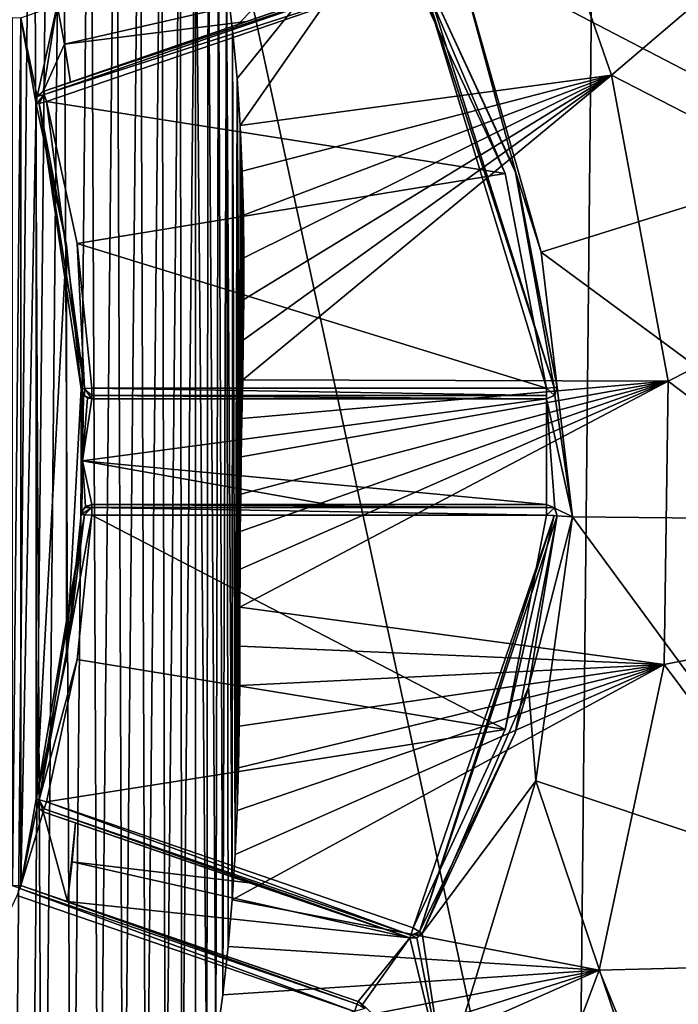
# Model space of a CAD drawing. Extents: x -200 to 200, y -434 to 356.
# Tile 14 of 256: x -82 to -70, y -412 to -393. Entities that reach past the tile are written whole.
import ezdxf

# ---------------------------------------------------------------- set-up
doc = ezdxf.new("R2010")
doc.units = 0
doc.header["$LTSCALE"] = 52.148148
for name, color, linetype in [('100', 7, 'CONTINUOUS'), ('101', 7, 'CONTINUOUS'), ('102', 7, 'CONTINUOUS'), ('104', 7, 'CONTINUOUS'), ('105', 7, 'CONTINUOUS'), ('106', 7, 'CONTINUOUS'), ('107', 7, 'CONTINUOUS'), ('108', 7, 'CONTINUOUS'), ('109', 7, 'CONTINUOUS'), ('110', 7, 'CONTINUOUS'), ('111', 7, 'CONTINUOUS'), ('112', 7, 'CONTINUOUS'), ('113', 7, 'CONTINUOUS'), ('114', 7, 'CONTINUOUS'), ('115', 7, 'CONTINUOUS'), ('116', 7, 'CONTINUOUS'), ('117', 7, 'CONTINUOUS'), ('121', 7, 'CONTINUOUS'), ('122', 7, 'CONTINUOUS'), ('125', 7, 'CONTINUOUS'), ('129', 7, 'CONTINUOUS'), ('133', 7, 'CONTINUOUS'), ('146', 7, 'CONTINUOUS'), ('20', 7, 'CONTINUOUS'), ('21', 7, 'CONTINUOUS'), ('22', 7, 'CONTINUOUS'), ('25', 7, 'CONTINUOUS'), ('4', 7, 'CONTINUOUS'), ('64', 7, 'CONTINUOUS'), ('68', 7, 'CONTINUOUS'), ('69', 7, 'CONTINUOUS'), ('70', 7, 'CONTINUOUS'), ('71', 7, 'CONTINUOUS'), ('72', 7, 'CONTINUOUS'), ('73', 7, 'CONTINUOUS'), ('76', 7, 'CONTINUOUS'), ('77', 7, 'CONTINUOUS'), ('78', 7, 'CONTINUOUS'), ('79', 7, 'CONTINUOUS'), ('8', 7, 'CONTINUOUS'), ('82', 7, 'CONTINUOUS'), ('84', 7, 'CONTINUOUS'), ('87', 7, 'CONTINUOUS'), ('88', 7, 'CONTINUOUS'), ('89', 7, 'CONTINUOUS'), ('90', 7, 'CONTINUOUS'), ('91', 7, 'CONTINUOUS'), ('92', 7, 'CONTINUOUS'), ('93', 7, 'CONTINUOUS')]:
    doc.layers.add(name, color=color, linetype=linetype)

msp = doc.modelspace()

# ---------------------------------------------------------------- linework, layer by layer
at = {"layer": '100', "color": 7, "linetype": 'CONTINUOUS'}
for points in [[(-80.809, -400, -20), (-72.213, -400, -20), (-72.213, -400.141, -19.941), (-80.809, -400, -20)], [(-80.809, -400.141, -19.941), (-80.809, -400, -20), (-72.213, -400.141, -19.941), (-80.809, -400.141, -19.941)], [(-72.213, -400.2, -19.8), (-80.809, -400.141, -19.941), (-72.213, -400.141, -19.941), (-72.213, -400.2, -19.8)], [(-72.213, -400.2, -19.8), (-80.809, -400.2, -19.8), (-80.809, -400.141, -19.941), (-72.213, -400.2, -19.8)]]:
    msp.add_3dface(points, dxfattribs=at)
at = {"layer": '101', "color": 7, "linetype": 'CONTINUOUS'}
for points in [[(-72.067, -400.136, -19.8), (-72.213, -400, -20), (-72.072, -399.99, -19.941), (-72.067, -400.136, -19.8)], [(-72.213, -400.2, -19.8), (-72.213, -400, -20), (-72.067, -400.136, -19.8), (-72.213, -400.2, -19.8)], [(-72.213, -400, -20), (-72.213, -400.2, -19.8), (-72.213, -400.141, -19.941), (-72.213, -400, -20)], [(-72.014, -399.986, -19.8), (-72.067, -400.136, -19.8), (-72.072, -399.99, -19.941), (-72.014, -399.986, -19.8)]]:
    msp.add_3dface(points, dxfattribs=at)
at = {"layer": '102', "color": 7, "linetype": 'CONTINUOUS'}
for points in [[(-72.999, -395.942, -20), (-74.735, -392.192, -20), (-74.615, -392.117, -19.941), (-72.999, -395.942, -20)], [(-74.565, -392.086, -19.8), (-72.072, -399.99, -19.941), (-74.615, -392.117, -19.941), (-74.565, -392.086, -19.8)], [(-72.072, -399.99, -19.941), (-72.213, -400, -20), (-74.615, -392.117, -19.941), (-72.072, -399.99, -19.941)], [(-72.213, -400, -20), (-72.999, -395.942, -20), (-74.615, -392.117, -19.941), (-72.213, -400, -20)], [(-74.565, -392.086, -19.8), (-72.809, -395.881, -19.8), (-72.072, -399.99, -19.941), (-74.565, -392.086, -19.8)], [(-72.809, -395.881, -19.8), (-72.014, -399.986, -19.8), (-72.072, -399.99, -19.941), (-72.809, -395.881, -19.8)]]:
    msp.add_3dface(points, dxfattribs=at)
at = {"layer": '104', "color": 7, "linetype": 'CONTINUOUS'}
for points in [[(-81.731, -394.389, -19.8), (-74.8, -392.002, -19.8), (-74.781, -392.058, -19.941), (-81.731, -394.389, -19.8)], [(-81.731, -394.389, -19.8), (-74.781, -392.058, -19.941), (-81.712, -394.444, -19.941), (-81.731, -394.389, -19.8)], [(-74.781, -392.058, -19.941), (-74.735, -392.192, -20), (-81.712, -394.444, -19.941), (-74.781, -392.058, -19.941)], [(-74.735, -392.192, -20), (-81.666, -394.578, -20), (-81.712, -394.444, -19.941), (-74.735, -392.192, -20)]]:
    msp.add_3dface(points, dxfattribs=at)
at = {"layer": '105', "color": 7, "linetype": 'CONTINUOUS'}
for points in [[(-81.842, -394.484, -19.8), (-81.731, -394.389, -19.8), (-81.712, -394.444, -19.941), (-81.842, -394.484, -19.8)], [(-81.859, -394.63, -19.8), (-81.712, -394.444, -19.941), (-81.802, -394.615, -19.941), (-81.859, -394.63, -19.8)], [(-81.859, -394.63, -19.8), (-81.842, -394.484, -19.8), (-81.712, -394.444, -19.941), (-81.859, -394.63, -19.8)], [(-81.712, -394.444, -19.941), (-81.666, -394.578, -20), (-81.802, -394.615, -19.941), (-81.712, -394.444, -19.941)]]:
    msp.add_3dface(points, dxfattribs=at)
at = {"layer": '106', "color": 7, "linetype": 'CONTINUOUS'}
for points in [[(-81.802, -394.615, -19.941), (-81.666, -394.578, -20), (-80.95, -400.007, -19.941), (-81.802, -394.615, -19.941)], [(-81.666, -394.578, -20), (-81.089, -397.266, -20), (-80.95, -400.007, -19.941), (-81.666, -394.578, -20)], [(-81.287, -397.297, -19.8), (-81.859, -394.63, -19.8), (-81.802, -394.615, -19.941), (-81.287, -397.297, -19.8)], [(-81.008, -400.01, -19.8), (-81.287, -397.297, -19.8), (-81.802, -394.615, -19.941), (-81.008, -400.01, -19.8)], [(-81.008, -400.01, -19.8), (-81.802, -394.615, -19.941), (-80.95, -400.007, -19.941), (-81.008, -400.01, -19.8)], [(-81.089, -397.266, -20), (-80.809, -400, -20), (-80.95, -400.007, -19.941), (-81.089, -397.266, -20)]]:
    msp.add_3dface(points, dxfattribs=at)
at = {"layer": '107', "color": 7, "linetype": 'CONTINUOUS'}
for points in [[(-80.947, -400.145, -19.8), (-81.008, -400.01, -19.8), (-80.95, -400.007, -19.941), (-80.947, -400.145, -19.8)], [(-80.809, -400, -20), (-80.809, -400.141, -19.941), (-80.95, -400.007, -19.941), (-80.809, -400, -20)], [(-80.809, -400.141, -19.941), (-80.809, -400.2, -19.8), (-80.95, -400.007, -19.941), (-80.809, -400.141, -19.941)], [(-80.809, -400.2, -19.8), (-80.947, -400.145, -19.8), (-80.95, -400.007, -19.941), (-80.809, -400.2, -19.8)]]:
    msp.add_3dface(points, dxfattribs=at)
at = {"layer": '108', "color": 7, "linetype": 'CONTINUOUS'}
for points in [[(-80.809, -402.2, -19.8), (-72.213, -402.259, -19.941), (-80.809, -402.259, -19.941), (-80.809, -402.2, -19.8)], [(-80.809, -402.2, -19.8), (-72.213, -402.2, -19.8), (-72.213, -402.259, -19.941), (-80.809, -402.2, -19.8)], [(-72.213, -402.259, -19.941), (-72.213, -402.4, -20), (-80.809, -402.259, -19.941), (-72.213, -402.259, -19.941)], [(-72.213, -402.4, -20), (-80.809, -402.4, -20), (-80.809, -402.259, -19.941), (-72.213, -402.4, -20)]]:
    msp.add_3dface(points, dxfattribs=at)
at = {"layer": '109', "color": 7, "linetype": 'CONTINUOUS'}
for points in [[(-80.947, -402.255, -19.8), (-80.809, -402.2, -19.8), (-80.809, -402.259, -19.941), (-80.947, -402.255, -19.8)], [(-81.008, -402.39, -19.8), (-80.947, -402.255, -19.8), (-80.809, -402.259, -19.941), (-81.008, -402.39, -19.8)], [(-81.008, -402.39, -19.8), (-80.809, -402.259, -19.941), (-80.95, -402.393, -19.941), (-81.008, -402.39, -19.8)], [(-80.809, -402.259, -19.941), (-80.809, -402.4, -20), (-80.95, -402.393, -19.941), (-80.809, -402.259, -19.941)]]:
    msp.add_3dface(points, dxfattribs=at)
at = {"layer": '110', "color": 7, "linetype": 'CONTINUOUS'}
for points in [[(-81.859, -407.77, -19.8), (-80.95, -402.393, -19.941), (-81.802, -407.785, -19.941), (-81.859, -407.77, -19.8)], [(-81.859, -407.77, -19.8), (-81.287, -405.103, -19.8), (-80.95, -402.393, -19.941), (-81.859, -407.77, -19.8)], [(-80.95, -402.393, -19.941), (-80.809, -402.4, -20), (-81.802, -407.785, -19.941), (-80.95, -402.393, -19.941)], [(-80.809, -402.4, -20), (-81.089, -405.134, -20), (-81.802, -407.785, -19.941), (-80.809, -402.4, -20)], [(-81.287, -405.103, -19.8), (-81.008, -402.39, -19.8), (-80.95, -402.393, -19.941), (-81.287, -405.103, -19.8)], [(-81.089, -405.134, -20), (-81.666, -407.822, -20), (-81.802, -407.785, -19.941), (-81.089, -405.134, -20)]]:
    msp.add_3dface(points, dxfattribs=at)
at = {"layer": '111', "color": 7, "linetype": 'CONTINUOUS'}
for points in [[(-81.842, -407.916, -19.8), (-81.859, -407.77, -19.8), (-81.802, -407.785, -19.941), (-81.842, -407.916, -19.8)], [(-81.731, -408.011, -19.8), (-81.842, -407.916, -19.8), (-81.802, -407.785, -19.941), (-81.731, -408.011, -19.8)], [(-81.731, -408.011, -19.8), (-81.802, -407.785, -19.941), (-81.712, -407.956, -19.941), (-81.731, -408.011, -19.8)], [(-81.802, -407.785, -19.941), (-81.666, -407.822, -20), (-81.712, -407.956, -19.941), (-81.802, -407.785, -19.941)]]:
    msp.add_3dface(points, dxfattribs=at)
at = {"layer": '112', "color": 7, "linetype": 'CONTINUOUS'}
for points in [[(-74.8, -410.398, -19.8), (-81.731, -408.011, -19.8), (-81.712, -407.956, -19.941), (-74.8, -410.398, -19.8)], [(-81.712, -407.956, -19.941), (-81.666, -407.822, -20), (-74.781, -410.342, -19.941), (-81.712, -407.956, -19.941)], [(-74.8, -410.398, -19.8), (-81.712, -407.956, -19.941), (-74.781, -410.342, -19.941), (-74.8, -410.398, -19.8)], [(-81.666, -407.822, -20), (-74.735, -410.208, -20), (-74.781, -410.342, -19.941), (-81.666, -407.822, -20)]]:
    msp.add_3dface(points, dxfattribs=at)
at = {"layer": '113', "color": 7, "linetype": 'CONTINUOUS'}
for points in [[(-74.781, -410.342, -19.941), (-74.735, -410.208, -20), (-74.615, -410.283, -19.941), (-74.781, -410.342, -19.941)], [(-74.668, -410.397, -19.8), (-74.8, -410.398, -19.8), (-74.781, -410.342, -19.941), (-74.668, -410.397, -19.8)], [(-74.565, -410.314, -19.8), (-74.781, -410.342, -19.941), (-74.615, -410.283, -19.941), (-74.565, -410.314, -19.8)], [(-74.565, -410.314, -19.8), (-74.668, -410.397, -19.8), (-74.781, -410.342, -19.941), (-74.565, -410.314, -19.8)]]:
    msp.add_3dface(points, dxfattribs=at)
at = {"layer": '114', "color": 7, "linetype": 'CONTINUOUS'}
for points in [[(-72.999, -406.458, -20), (-72.213, -402.4, -20), (-72.072, -402.41, -19.941), (-72.999, -406.458, -20)], [(-74.615, -410.283, -19.941), (-74.735, -410.208, -20), (-72.072, -402.41, -19.941), (-74.615, -410.283, -19.941)], [(-74.735, -410.208, -20), (-72.999, -406.458, -20), (-72.072, -402.41, -19.941), (-74.735, -410.208, -20)], [(-72.014, -402.414, -19.8), (-74.615, -410.283, -19.941), (-72.072, -402.41, -19.941), (-72.014, -402.414, -19.8)], [(-72.014, -402.414, -19.8), (-72.809, -406.519, -19.8), (-74.615, -410.283, -19.941), (-72.014, -402.414, -19.8)], [(-72.809, -406.519, -19.8), (-74.565, -410.314, -19.8), (-74.615, -410.283, -19.941), (-72.809, -406.519, -19.8)]]:
    msp.add_3dface(points, dxfattribs=at)
at = {"layer": '115', "color": 7, "linetype": 'CONTINUOUS'}
for points in [[(-72.213, -402.2, -19.8), (-72.067, -402.264, -19.8), (-72.213, -402.259, -19.941), (-72.213, -402.2, -19.8)], [(-72.067, -402.264, -19.8), (-72.213, -402.4, -20), (-72.213, -402.259, -19.941), (-72.067, -402.264, -19.8)], [(-72.014, -402.414, -19.8), (-72.213, -402.4, -20), (-72.067, -402.264, -19.8), (-72.014, -402.414, -19.8)], [(-72.213, -402.4, -20), (-72.014, -402.414, -19.8), (-72.072, -402.41, -19.941), (-72.213, -402.4, -20)]]:
    msp.add_3dface(points, dxfattribs=at)
at = {"layer": '116', "color": 7, "linetype": 'CONTINUOUS'}
for points in [[(-75.842, -411.789, -20), (-82.219, -409.593, -20), (-82.173, -409.459, -19.941), (-75.842, -411.789, -20)], [(-82.154, -409.404, -19.8), (-75.795, -411.651, -19.937), (-82.173, -409.459, -19.941), (-82.154, -409.404, -19.8)], [(-75.795, -411.651, -19.937), (-75.842, -411.789, -20), (-82.173, -409.459, -19.941), (-75.795, -411.651, -19.937)], [(-82.154, -409.404, -19.8), (-75.777, -411.6, -19.8), (-75.795, -411.651, -19.937), (-82.154, -409.404, -19.8)]]:
    msp.add_3dface(points, dxfattribs=at)
at = {"layer": '117', "color": 7, "linetype": 'CONTINUOUS'}
msp.add_3dface([(-82.306, -409.413, -19.8), (-82.154, -409.404, -19.8), (-82.173, -409.459, -19.941), (-82.306, -409.413, -19.8)], dxfattribs=at)
at = {"layer": '121', "color": 7, "linetype": 'CONTINUOUS'}
for points in [[(-75.65, -411.732, -19.8), (-75.842, -411.789, -20), (-75.795, -411.651, -19.937), (-75.65, -411.732, -19.8)], [(-75.777, -411.6, -19.8), (-75.65, -411.732, -19.8), (-75.795, -411.651, -19.937), (-75.777, -411.6, -19.8)]]:
    msp.add_3dface(points, dxfattribs=at)
at = {"layer": '122', "color": 7, "linetype": 'CONTINUOUS'}
for points in [[(-81.933, -382.425, 20), (-82.528, -381.612, 20), (-82.315, -422.2, 20), (-81.933, -382.425, 20)], [(-81.736, -421.348, 20), (-81.933, -382.425, 20), (-82.315, -422.2, 20), (-81.736, -421.348, 20)], [(-81.371, -383.285, 20), (-81.933, -382.425, 20), (-81.736, -421.348, 20), (-81.371, -383.285, 20)], [(-81.191, -420.447, 20), (-81.371, -383.285, 20), (-81.736, -421.348, 20), (-81.191, -420.447, 20)], [(-80.843, -384.194, 20), (-81.371, -383.285, 20), (-81.191, -420.447, 20), (-80.843, -384.194, 20)], [(-80.683, -419.499, 20), (-80.843, -384.194, 20), (-81.191, -420.447, 20), (-80.683, -419.499, 20)], [(-80.352, -385.15, 20), (-80.843, -384.194, 20), (-80.683, -419.499, 20), (-80.352, -385.15, 20)], [(-80.214, -418.503, 20), (-80.352, -385.15, 20), (-80.683, -419.499, 20), (-80.214, -418.503, 20)], [(-79.901, -386.155, 20), (-80.352, -385.15, 20), (-80.214, -418.503, 20), (-79.901, -386.155, 20)], [(-79.787, -417.463, 20), (-79.901, -386.155, 20), (-80.214, -418.503, 20), (-79.787, -417.463, 20)], [(-79.493, -387.203, 20), (-79.901, -386.155, 20), (-79.787, -417.463, 20), (-79.493, -387.203, 20)], [(-79.418, -416.418, 20), (-79.493, -387.203, 20), (-79.787, -417.463, 20), (-79.418, -416.418, 20)], [(-79.142, -388.256, 20), (-79.493, -387.203, 20), (-79.418, -416.418, 20), (-79.142, -388.256, 20)], [(-79.107, -415.385, 20), (-79.142, -388.256, 20), (-79.418, -416.418, 20), (-79.107, -415.385, 20)], [(-78.849, -389.296, 20), (-79.142, -388.256, 20), (-79.107, -415.385, 20), (-78.849, -389.296, 20)], [(-78.848, -414.371, 20), (-78.849, -389.296, 20), (-79.107, -415.385, 20), (-78.848, -414.371, 20)], [(-78.609, -390.317, 20), (-78.849, -389.296, 20), (-78.636, -413.379, 20), (-78.609, -390.317, 20)], [(-78.636, -413.379, 20), (-78.849, -389.296, 20), (-78.848, -414.371, 20), (-78.636, -413.379, 20)], [(-78.466, -412.412, 20), (-78.609, -390.317, 20), (-78.636, -413.379, 20), (-78.466, -412.412, 20)], [(-78.416, -391.314, 20), (-78.609, -390.317, 20), (-78.466, -412.412, 20), (-78.416, -391.314, 20)], [(-78.333, -411.471, 20), (-78.416, -391.314, 20), (-78.466, -412.412, 20), (-78.333, -411.471, 20)], [(-78.264, -392.286, 20), (-78.416, -391.314, 20), (-78.333, -411.471, 20), (-78.264, -392.286, 20)], [(-78.23, -410.559, 20), (-78.264, -392.286, 20), (-78.333, -411.471, 20), (-78.23, -410.559, 20)], [(-78.149, -393.23, 20), (-78.264, -392.286, 20), (-78.154, -409.674, 20), (-78.149, -393.23, 20)], [(-78.154, -409.674, 20), (-78.264, -392.286, 20), (-78.23, -410.559, 20), (-78.154, -409.674, 20)], [(-78.099, -408.817, 20), (-78.149, -393.23, 20), (-78.154, -409.674, 20), (-78.099, -408.817, 20)], [(-78.063, -394.146, 20), (-78.149, -393.23, 20), (-78.099, -408.817, 20), (-78.063, -394.146, 20)], [(-78.061, -407.985, 20), (-78.063, -394.146, 20), (-78.099, -408.817, 20), (-78.061, -407.985, 20)], [(-78.014, -405.625, 20), (-78.063, -394.146, 20), (-78.022, -406.391, 20), (-78.014, -405.625, 20)], [(-78.022, -406.391, 20), (-78.063, -394.146, 20), (-78.036, -407.177, 20), (-78.022, -406.391, 20)], [(-78.036, -407.177, 20), (-78.063, -394.146, 20), (-78.061, -407.985, 20), (-78.036, -407.177, 20)], [(-78.004, -395.034, 20), (-78.063, -394.146, 20), (-78.008, -403.422, 20), (-78.004, -395.034, 20)], [(-78.008, -403.422, 20), (-78.063, -394.146, 20), (-78.009, -404.142, 20), (-78.008, -403.422, 20)], [(-78.009, -404.142, 20), (-78.063, -394.146, 20), (-78.011, -404.876, 20), (-78.009, -404.142, 20)], [(-78.011, -404.876, 20), (-78.063, -394.146, 20), (-78.014, -405.625, 20), (-78.011, -404.876, 20)], [(-78.004, -402.711, 20), (-78.004, -395.034, 20), (-78.008, -403.422, 20), (-78.004, -402.711, 20)], [(-77.966, -395.894, 20), (-78.004, -395.034, 20), (-77.972, -400.574, 20), (-77.966, -395.894, 20)], [(-77.972, -400.574, 20), (-78.004, -395.034, 20), (-77.985, -401.296, 20), (-77.972, -400.574, 20)], [(-77.985, -401.296, 20), (-78.004, -395.034, 20), (-77.996, -402.007, 20), (-77.985, -401.296, 20)], [(-77.996, -402.007, 20), (-78.004, -395.034, 20), (-78.004, -402.711, 20), (-77.996, -402.007, 20)], [(-77.958, -399.84, 20), (-77.966, -395.894, 20), (-77.972, -400.574, 20), (-77.958, -399.84, 20)], [(-77.945, -396.727, 20), (-77.966, -395.894, 20), (-77.946, -399.091, 20), (-77.945, -396.727, 20)], [(-77.946, -399.091, 20), (-77.966, -395.894, 20), (-77.958, -399.84, 20), (-77.946, -399.091, 20)], [(-77.938, -398.323, 20), (-77.945, -396.727, 20), (-77.946, -399.091, 20), (-77.938, -398.323, 20)], [(-77.937, -397.536, 20), (-77.945, -396.727, 20), (-77.938, -398.323, 20), (-77.937, -397.536, 20)]]:
    msp.add_3dface(points, dxfattribs=at)
at = {"layer": '125', "color": 7, "linetype": 'CONTINUOUS'}
for points in [[(-65.677, -395.861, 0.025), (-71.279, -383.835, 0.025), (-67.594, -387.159, 0.025), (-65.677, -395.861, 0.025)], [(-71.653, -421.039, 0.025), (-65.811, -409.128, 0.025), (-71.105, -422.123, 0.025), (-71.653, -421.039, 0.025)], [(-71.105, -422.123, 0.025), (-65.811, -409.128, 0.025), (-66.351, -414.902, 0.025), (-71.105, -422.123, 0.025)]]:
    msp.add_3dface(points, dxfattribs=at)
at = {"layer": '129', "color": 7, "linetype": 'CONTINUOUS'}
for points in [[(-71.279, -383.835, 0.025), (-65.677, -395.861, 0.025), (-71.278, -383.835), (-71.279, -383.835, 0.025)], [(-71.278, -383.835), (-65.677, -395.861, 0.025), (-65.677, -395.861), (-71.278, -383.835)], [(-65.811, -409.128), (-71.653, -421.039, 0.025), (-71.653, -421.039), (-65.811, -409.128)], [(-65.811, -409.128, 0.025), (-71.653, -421.039, 0.025), (-65.811, -409.128), (-65.811, -409.128, 0.025)]]:
    msp.add_3dface(points, dxfattribs=at)
at = {"layer": '133', "color": 7, "linetype": 'CONTINUOUS'}
for points in [[(-78.264, -392.286, 20), (-78.149, -393.23, 20), (-73.103, -387.982, 18.374), (-78.264, -392.286, 20)], [(-78.149, -393.23, 20), (-78.063, -394.146, 20), (-73.103, -387.982, 18.374), (-78.149, -393.23, 20)], [(-78.063, -394.146, 20), (-78.004, -395.034, 20), (-73.103, -387.982, 18.374), (-78.063, -394.146, 20)], [(-73.103, -387.982, 18.374), (-78.004, -395.034, 20), (-70.99, -394.078, 18.005), (-73.103, -387.982, 18.374)], [(-66.913, -390.599, 12.963), (-73.103, -387.982, 18.374), (-70.99, -394.078, 18.005), (-66.913, -390.599, 12.963)], [(-64.794, -397.261, 11.567), (-66.913, -390.599, 12.963), (-70.99, -394.078, 18.005), (-64.794, -397.261, 11.567)], [(-78.004, -395.034, 20), (-77.966, -395.894, 20), (-70.99, -394.078, 18.005), (-78.004, -395.034, 20)], [(-77.966, -395.894, 20), (-77.945, -396.727, 20), (-70.99, -394.078, 18.005), (-77.966, -395.894, 20)], [(-70.99, -394.078, 18.005), (-77.958, -399.84, 20), (-69.916, -399.865, 17.626), (-70.99, -394.078, 18.005)], [(-77.946, -399.091, 20), (-77.958, -399.84, 20), (-70.99, -394.078, 18.005), (-77.946, -399.091, 20)], [(-77.938, -398.323, 20), (-77.946, -399.091, 20), (-70.99, -394.078, 18.005), (-77.938, -398.323, 20)], [(-77.945, -396.727, 20), (-77.937, -397.536, 20), (-70.99, -394.078, 18.005), (-77.945, -396.727, 20)], [(-77.937, -397.536, 20), (-77.938, -398.323, 20), (-70.99, -394.078, 18.005), (-77.937, -397.536, 20)], [(-64.794, -397.261, 11.567), (-70.99, -394.078, 18.005), (-69.916, -399.865, 17.626), (-64.794, -397.261, 11.567)], [(-64.321, -404.103, 11.046), (-64.794, -397.261, 11.567), (-69.916, -399.865, 17.626), (-64.321, -404.103, 11.046)], [(-78.008, -403.422, 20), (-78.009, -404.142, 20), (-69.916, -399.865, 17.626), (-78.008, -403.422, 20)], [(-69.916, -399.865, 17.626), (-78.009, -404.142, 20), (-69.992, -405.228, 17.635), (-69.916, -399.865, 17.626)], [(-78.004, -402.711, 20), (-78.008, -403.422, 20), (-69.916, -399.865, 17.626), (-78.004, -402.711, 20)], [(-77.996, -402.007, 20), (-78.004, -402.711, 20), (-69.916, -399.865, 17.626), (-77.996, -402.007, 20)], [(-77.985, -401.296, 20), (-77.996, -402.007, 20), (-69.916, -399.865, 17.626), (-77.985, -401.296, 20)], [(-77.972, -400.574, 20), (-77.985, -401.296, 20), (-69.916, -399.865, 17.626), (-77.972, -400.574, 20)], [(-77.958, -399.84, 20), (-77.972, -400.574, 20), (-69.916, -399.865, 17.626), (-77.958, -399.84, 20)], [(-64.321, -404.103, 11.046), (-69.916, -399.865, 17.626), (-69.992, -405.228, 17.635), (-64.321, -404.103, 11.046)], [(-78.009, -404.142, 20), (-78.011, -404.876, 20), (-69.992, -405.228, 17.635), (-78.009, -404.142, 20)], [(-65.781, -410.866, 12.205), (-64.321, -404.103, 11.046), (-69.992, -405.228, 17.635), (-65.781, -410.866, 12.205)], [(-78.011, -404.876, 20), (-78.014, -405.625, 20), (-69.992, -405.228, 17.635), (-78.011, -404.876, 20)], [(-69.992, -405.228, 17.635), (-78.154, -409.674, 20), (-71.217, -411.008, 18.017), (-69.992, -405.228, 17.635)], [(-78.099, -408.817, 20), (-78.154, -409.674, 20), (-69.992, -405.228, 17.635), (-78.099, -408.817, 20)], [(-78.061, -407.985, 20), (-78.099, -408.817, 20), (-69.992, -405.228, 17.635), (-78.061, -407.985, 20)], [(-78.036, -407.177, 20), (-78.061, -407.985, 20), (-69.992, -405.228, 17.635), (-78.036, -407.177, 20)], [(-78.022, -406.391, 20), (-78.036, -407.177, 20), (-69.992, -405.228, 17.635), (-78.022, -406.391, 20)], [(-78.014, -405.625, 20), (-78.022, -406.391, 20), (-69.992, -405.228, 17.635), (-78.014, -405.625, 20)], [(-65.781, -410.866, 12.205), (-69.992, -405.228, 17.635), (-71.217, -411.008, 18.017), (-65.781, -410.866, 12.205)], [(-78.154, -409.674, 20), (-78.23, -410.559, 20), (-71.217, -411.008, 18.017), (-78.154, -409.674, 20)], [(-78.23, -410.559, 20), (-78.333, -411.471, 20), (-71.217, -411.008, 18.017), (-78.23, -410.559, 20)], [(-68.642, -417.333, 13.573), (-65.781, -410.866, 12.205), (-71.217, -411.008, 18.017), (-68.642, -417.333, 13.573)], [(-78.636, -413.379, 20), (-78.848, -414.371, 20), (-71.217, -411.008, 18.017), (-78.636, -413.379, 20)], [(-71.217, -411.008, 18.017), (-78.848, -414.371, 20), (-73.494, -417.059, 18.384), (-71.217, -411.008, 18.017)], [(-78.466, -412.412, 20), (-78.636, -413.379, 20), (-71.217, -411.008, 18.017), (-78.466, -412.412, 20)], [(-78.333, -411.471, 20), (-78.466, -412.412, 20), (-71.217, -411.008, 18.017), (-78.333, -411.471, 20)], [(-68.642, -417.333, 13.573), (-71.217, -411.008, 18.017), (-73.494, -417.059, 18.384), (-68.642, -417.333, 13.573)]]:
    msp.add_3dface(points, dxfattribs=at)
at = {"layer": '146', "color": 7, "linetype": 'CONTINUOUS'}
for points in [[(-95, -432.2), (-94.396, -372.206), (-82.061, -429.266), (-95, -432.2)], [(-94.396, -372.206), (-81.519, -375.4), (-82.061, -429.266), (-94.396, -372.206)], [(-81.519, -375.4), (-71.653, -421.039), (-82.061, -429.266), (-81.519, -375.4)], [(-81.519, -375.4), (-71.278, -383.835), (-71.653, -421.039), (-81.519, -375.4)], [(-71.278, -383.835), (-65.811, -409.128), (-71.653, -421.039), (-71.278, -383.835)], [(-71.278, -383.835), (-65.677, -395.861), (-65.811, -409.128), (-71.278, -383.835)]]:
    msp.add_3dface(points, dxfattribs=at)
at = {"layer": '20', "color": 7, "linetype": 'CONTINUOUS'}
for points in [[(-94.396, -372.206), (-95, -432.2), (-82.061, -429.266), (-94.396, -372.206)], [(-94.396, -372.206), (-82.061, -429.266), (-81.519, -375.4), (-94.396, -372.206)], [(-82.061, -429.266), (-71.653, -421.039), (-81.519, -375.4), (-82.061, -429.266)], [(-71.653, -421.039), (-71.279, -383.835), (-81.519, -375.4), (-71.653, -421.039)], [(-71.653, -421.039), (-65.811, -409.128), (-71.279, -383.835), (-71.653, -421.039)], [(-65.811, -409.128), (-65.677, -395.861), (-71.279, -383.835), (-65.811, -409.128)]]:
    msp.add_3dface(points, dxfattribs=at)
at = {"layer": '21', "color": 7, "linetype": 'CONTINUOUS'}
for points in [[(-81.463, -392.758, -19), (-81.842, -394.484, -19), (-82.154, -392.996, -19), (-81.463, -392.758, -19)], [(-81.731, -394.389, -19), (-81.842, -394.484, -19), (-81.463, -392.758, -19), (-81.731, -394.389, -19)], [(-81.325, -393.492, -19), (-81.731, -394.389, -19), (-81.463, -392.758, -19), (-81.325, -393.492, -19)], [(-82.306, -392.987, -19), (-82.154, -392.996, -19), (-82.306, -409.413, -19), (-82.306, -392.987, -19)], [(-82.306, -409.413, -19), (-82.154, -392.996, -19), (-82.154, -409.404, -19), (-82.306, -409.413, -19)], [(-81.842, -394.484, -19), (-81.859, -394.63, -19), (-82.154, -392.996, -19), (-81.842, -394.484, -19)], [(-82.154, -392.996, -19), (-81.859, -394.63, -19), (-82.154, -409.404, -19), (-82.154, -392.996, -19)], [(-81.214, -394.211, -19), (-81.731, -394.389, -19), (-81.325, -393.492, -19), (-81.214, -394.211, -19)], [(-81.859, -394.63, -19), (-81.859, -407.77, -19), (-82.154, -409.404, -19), (-81.859, -394.63, -19)], [(-81.287, -397.297, -19), (-81.859, -407.77, -19), (-81.859, -394.63, -19), (-81.287, -397.297, -19)], [(-81.287, -405.103, -19), (-81.859, -407.77, -19), (-81.287, -397.297, -19), (-81.287, -405.103, -19)], [(-81.008, -400.01, -19), (-81.287, -405.103, -19), (-81.287, -397.297, -19), (-81.008, -400.01, -19)], [(-81.008, -402.39, -19), (-81.287, -405.103, -19), (-81.008, -400.01, -19), (-81.008, -402.39, -19)], [(-80.995, -400.072, -19), (-81.008, -402.39, -19), (-81.008, -400.01, -19), (-80.995, -400.072, -19)], [(-81.006, -402.367, -19), (-81.008, -402.39, -19), (-80.995, -400.072, -19), (-81.006, -402.367, -19)], [(-81.001, -402.345, -19), (-81.006, -402.367, -19), (-80.995, -400.072, -19), (-81.001, -402.345, -19)], [(-80.987, -401.375, -19), (-81.001, -402.345, -19), (-80.995, -400.072, -19), (-80.987, -401.375, -19)], [(-80.964, -400.126, -19), (-80.987, -401.375, -19), (-80.995, -400.072, -19), (-80.964, -400.126, -19)], [(-81.859, -407.77, -19), (-81.842, -407.916, -19), (-82.154, -409.404, -19), (-81.859, -407.77, -19)], [(-81.842, -407.916, -19), (-81.731, -408.011, -19), (-82.154, -409.404, -19), (-81.842, -407.916, -19)], [(-82.154, -409.404, -19), (-81.731, -408.011, -19), (-81.267, -409.709, -19), (-82.154, -409.404, -19)], [(-81.731, -408.011, -19), (-81.118, -408.222, -19), (-81.267, -409.709, -19), (-81.731, -408.011, -19)], [(-81.267, -409.709, -19), (-81.118, -408.222, -19), (-81.182, -408.956, -19), (-81.267, -409.709, -19)]]:
    msp.add_3dface(points, dxfattribs=at)
at = {"layer": '22', "color": 7, "linetype": 'CONTINUOUS'}
for points in [[(-70.488, -383.222, -0.025), (-64.7, -395.65, -0.025), (-69.931, -383.964, -4.646), (-70.488, -383.222, -0.025)], [(-69.931, -383.964, -4.646), (-64.7, -395.65, -0.025), (-66.565, -389.852, -3.238), (-69.931, -383.964, -4.646)], [(-64.838, -409.359, -0.025), (-70.875, -421.667, -0.025), (-66.82, -415.118, -3.241), (-64.838, -409.359, -0.025)]]:
    msp.add_3dface(points, dxfattribs=at)
at = {"layer": '25', "color": 7, "linetype": 'CONTINUOUS'}
for points in [[(-73.932, -391.726, -16.9), (-69.211, -388.775, -11.266), (-66.488, -395.603, -9.874), (-73.932, -391.726, -16.9)], [(-74.565, -392.086, -17.294), (-73.932, -391.726, -16.9), (-72.789, -395.943, -16.712), (-74.565, -392.086, -17.294)], [(-72.319, -397.43, -16.522), (-73.932, -391.726, -16.9), (-66.488, -395.603, -9.874), (-72.319, -397.43, -16.522)], [(-73.932, -391.726, -16.9), (-72.319, -397.43, -16.522), (-72.789, -395.943, -16.712), (-73.932, -391.726, -16.9)], [(-81.325, -393.492, -19), (-81.463, -392.758, -19), (-74.8, -392.002, -17.401), (-81.325, -393.492, -19)], [(-77.889, -393.066, -18.592), (-81.325, -393.492, -19), (-74.8, -392.002, -17.401), (-77.889, -393.066, -18.592)], [(-81.214, -394.211, -19), (-81.325, -393.492, -19), (-77.889, -393.066, -18.592), (-81.214, -394.211, -19)], [(-72.319, -397.43, -16.522), (-66.488, -395.603, -9.874), (-65.446, -402.497, -8.857), (-72.319, -397.43, -16.522)], [(-72.789, -395.943, -16.712), (-72.319, -397.43, -16.522), (-72.014, -399.986, -16.419), (-72.789, -395.943, -16.712)], [(-72.319, -397.43, -16.522), (-71.724, -402.433, -16.245), (-72.014, -399.986, -16.419), (-72.319, -397.43, -16.522)], [(-71.724, -402.433, -16.245), (-72.319, -397.43, -16.522), (-65.446, -402.497, -8.857), (-71.724, -402.433, -16.245)], [(-80.987, -401.375, -19), (-80.964, -400.126, -19), (-80.894, -400.181, -19), (-80.987, -401.375, -19)], [(-72.061, -400.13, -16.452), (-71.724, -402.433, -16.245), (-72.213, -400.2, -16.546), (-72.061, -400.13, -16.452)], [(-72.014, -399.986, -16.419), (-71.724, -402.433, -16.245), (-72.061, -400.13, -16.452), (-72.014, -399.986, -16.419)], [(-80.809, -400.2, -18.999), (-80.987, -401.375, -19), (-80.894, -400.181, -19), (-80.809, -400.2, -18.999)], [(-72.213, -400.2, -16.546), (-80.987, -401.375, -19), (-80.809, -400.2, -18.999), (-72.213, -400.2, -16.546)], [(-80.987, -401.375, -19), (-72.213, -400.2, -16.546), (-72.213, -402.2, -16.553), (-80.987, -401.375, -19)], [(-76.351, -400.2, -18.355), (-72.213, -400.2, -16.546), (-80.809, -400.2, -18.999), (-76.351, -400.2, -18.355)], [(-72.213, -402.2, -16.553), (-72.213, -400.2, -16.546), (-72.061, -402.27, -16.46), (-72.213, -402.2, -16.553)], [(-72.213, -400.2, -16.546), (-71.724, -402.433, -16.245), (-72.061, -402.27, -16.46), (-72.213, -400.2, -16.546)], [(-81.001, -402.345, -19), (-80.987, -401.375, -19), (-80.929, -402.24, -19), (-81.001, -402.345, -19)], [(-80.929, -402.24, -19), (-80.987, -401.375, -19), (-80.809, -402.2, -18.999), (-80.929, -402.24, -19)], [(-80.809, -402.2, -18.999), (-80.987, -401.375, -19), (-76.348, -402.2, -18.351), (-80.809, -402.2, -18.999)], [(-76.348, -402.2, -18.351), (-80.987, -401.375, -19), (-72.213, -402.2, -16.553), (-76.348, -402.2, -18.351)], [(-71.724, -402.433, -16.245), (-72.014, -402.414, -16.43), (-72.061, -402.27, -16.46), (-71.724, -402.433, -16.245)], [(-72.556, -405.662, -16.693), (-72.014, -402.414, -16.43), (-71.724, -402.433, -16.245), (-72.556, -405.662, -16.693)], [(-72.419, -407.425, -16.523), (-72.556, -405.662, -16.693), (-71.724, -402.433, -16.245), (-72.419, -407.425, -16.523)], [(-72.419, -407.425, -16.523), (-71.724, -402.433, -16.245), (-66.628, -409.369, -9.877), (-72.419, -407.425, -16.523)], [(-71.724, -402.433, -16.245), (-65.446, -402.497, -8.857), (-66.628, -409.369, -9.877), (-71.724, -402.433, -16.245)], [(-74.565, -410.314, -17.465), (-72.556, -405.662, -16.693), (-72.419, -407.425, -16.523), (-74.565, -410.314, -17.465)], [(-74.146, -413.098, -16.9), (-74.565, -410.314, -17.465), (-72.419, -407.425, -16.523), (-74.146, -413.098, -16.9)], [(-74.146, -413.098, -16.9), (-72.419, -407.425, -16.523), (-69.487, -416.143, -11.269), (-74.146, -413.098, -16.9)], [(-72.419, -407.425, -16.523), (-66.628, -409.369, -9.877), (-69.487, -416.143, -11.269), (-72.419, -407.425, -16.523)], [(-81.182, -408.956, -19), (-81.118, -408.222, -19), (-77.837, -409.352, -18.633), (-81.182, -408.956, -19)], [(-81.267, -409.709, -19), (-81.182, -408.956, -19), (-74.8, -410.398, -17.566), (-81.267, -409.709, -19)], [(-74.8, -410.398, -17.566), (-81.182, -408.956, -19), (-77.837, -409.352, -18.633), (-74.8, -410.398, -17.566)], [(-81.267, -409.709, -19), (-74.8, -410.398, -17.566), (-75.777, -411.6, -17.876), (-81.267, -409.709, -19)], [(-78.441, -410.682, -18.714), (-81.267, -409.709, -19), (-75.777, -411.6, -17.876), (-78.441, -410.682, -18.714)], [(-75.777, -411.6, -17.876), (-74.8, -410.398, -17.566), (-75.695, -411.653, -17.838), (-75.777, -411.6, -17.876)], [(-75.695, -411.653, -17.838), (-74.8, -410.398, -17.566), (-74.146, -413.098, -16.9), (-75.695, -411.653, -17.838)], [(-74.8, -410.398, -17.566), (-74.665, -410.396, -17.504), (-74.146, -413.098, -16.9), (-74.8, -410.398, -17.566)], [(-74.665, -410.396, -17.504), (-74.565, -410.314, -17.465), (-74.146, -413.098, -16.9), (-74.665, -410.396, -17.504)]]:
    msp.add_3dface(points, dxfattribs=at)
at = {"layer": '4', "color": 7, "linetype": 'CONTINUOUS'}
for points in [[(-71.279, -383.835, -0.025), (-65.677, -395.861, -0.025), (-70.488, -383.222, -0.025), (-71.279, -383.835, -0.025)], [(-70.488, -383.222, -0.025), (-65.677, -395.861, -0.025), (-64.7, -395.65, -0.025), (-70.488, -383.222, -0.025)], [(-65.811, -409.128, -0.025), (-71.653, -421.039, -0.025), (-70.875, -421.667, -0.025), (-65.811, -409.128, -0.025)], [(-64.838, -409.359, -0.025), (-65.811, -409.128, -0.025), (-70.875, -421.667, -0.025), (-64.838, -409.359, -0.025)]]:
    msp.add_3dface(points, dxfattribs=at)
at = {"layer": '64', "color": 7, "linetype": 'CONTINUOUS'}
for points in [[(-74.735, -392.192, -20), (-72.999, -395.942, -20), (-81.666, -394.578, -20), (-74.735, -392.192, -20)], [(-81.666, -394.578, -20), (-72.999, -395.942, -20), (-81.089, -397.266, -20), (-81.666, -394.578, -20)], [(-72.999, -395.942, -20), (-72.213, -400, -20), (-81.089, -397.266, -20), (-72.999, -395.942, -20)], [(-72.213, -400, -20), (-80.809, -400, -20), (-81.089, -397.266, -20), (-72.213, -400, -20)]]:
    msp.add_3dface(points, dxfattribs=at)
at = {"layer": '68', "color": 7, "linetype": 'CONTINUOUS'}
for points in [[(-74.565, -392.086, -17.294), (-72.789, -395.943, -16.712), (-74.565, -392.086, -19.8), (-74.565, -392.086, -17.294)], [(-74.565, -392.086, -19.8), (-72.789, -395.943, -16.712), (-72.809, -395.881, -19.8), (-74.565, -392.086, -19.8)], [(-72.789, -395.943, -16.712), (-72.014, -399.986, -16.419), (-72.809, -395.881, -19.8), (-72.789, -395.943, -16.712)], [(-72.809, -395.881, -19.8), (-72.014, -399.986, -16.419), (-72.014, -399.986, -19.8), (-72.809, -395.881, -19.8)]]:
    msp.add_3dface(points, dxfattribs=at)
at = {"layer": '69', "color": 7, "linetype": 'CONTINUOUS'}
for points in [[(-76.351, -400.2, -18.355), (-80.809, -400.2, -18.999), (-72.213, -400.2, -19.8), (-76.351, -400.2, -18.355)], [(-72.213, -400.2, -19.8), (-80.809, -400.2, -18.999), (-80.809, -400.2, -19.8), (-72.213, -400.2, -19.8)], [(-72.213, -400.2, -16.546), (-76.351, -400.2, -18.355), (-72.213, -400.2, -19.8), (-72.213, -400.2, -16.546)]]:
    msp.add_3dface(points, dxfattribs=at)
at = {"layer": '70', "color": 7, "linetype": 'CONTINUOUS'}
for points in [[(-81.287, -397.297, -19.8), (-81.859, -394.63, -19), (-81.859, -394.63, -19.8), (-81.287, -397.297, -19.8)], [(-81.287, -397.297, -19), (-81.859, -394.63, -19), (-81.287, -397.297, -19.8), (-81.287, -397.297, -19)], [(-81.008, -400.01, -19.8), (-81.287, -397.297, -19), (-81.287, -397.297, -19.8), (-81.008, -400.01, -19.8)], [(-81.008, -400.01, -19), (-81.287, -397.297, -19), (-81.008, -400.01, -19.8), (-81.008, -400.01, -19)]]:
    msp.add_3dface(points, dxfattribs=at)
at = {"layer": '71', "color": 7, "linetype": 'CONTINUOUS'}
for points in [[(-81.731, -394.389, -19.8), (-77.889, -393.066, -18.592), (-74.8, -392.002, -19.8), (-81.731, -394.389, -19.8)], [(-77.889, -393.066, -18.592), (-74.8, -392.002, -17.401), (-74.8, -392.002, -19.8), (-77.889, -393.066, -18.592)], [(-81.214, -394.211, -19), (-77.889, -393.066, -18.592), (-81.731, -394.389, -19.8), (-81.214, -394.211, -19)], [(-81.731, -394.389, -19), (-81.214, -394.211, -19), (-81.731, -394.389, -19.8), (-81.731, -394.389, -19)]]:
    msp.add_3dface(points, dxfattribs=at)
at = {"layer": '72', "color": 7, "linetype": 'CONTINUOUS'}
for points in [[(-81.089, -405.134, -20), (-80.809, -402.4, -20), (-72.999, -406.458, -20), (-81.089, -405.134, -20)], [(-80.809, -402.4, -20), (-72.213, -402.4, -20), (-72.999, -406.458, -20), (-80.809, -402.4, -20)], [(-81.666, -407.822, -20), (-81.089, -405.134, -20), (-72.999, -406.458, -20), (-81.666, -407.822, -20)], [(-74.735, -410.208, -20), (-81.666, -407.822, -20), (-72.999, -406.458, -20), (-74.735, -410.208, -20)], [(-82.219, -409.593, -20), (-75.842, -411.789, -20), (-84.366, -414.156, -20), (-82.219, -409.593, -20)]]:
    msp.add_3dface(points, dxfattribs=at)
at = {"layer": '73', "color": 7, "linetype": 'CONTINUOUS'}
for points in [[(-82.154, -409.404, -19), (-81.267, -409.709, -19), (-82.154, -409.404, -19.8), (-82.154, -409.404, -19)], [(-82.154, -409.404, -19.8), (-78.441, -410.682, -18.714), (-75.777, -411.6, -19.8), (-82.154, -409.404, -19.8)], [(-81.267, -409.709, -19), (-78.441, -410.682, -18.714), (-82.154, -409.404, -19.8), (-81.267, -409.709, -19)], [(-78.441, -410.682, -18.714), (-75.777, -411.6, -17.876), (-75.777, -411.6, -19.8), (-78.441, -410.682, -18.714)]]:
    msp.add_3dface(points, dxfattribs=at)
at = {"layer": '76', "color": 7, "linetype": 'CONTINUOUS'}
for points in [[(-72.014, -402.414, -19.8), (-72.556, -405.662, -16.693), (-72.809, -406.519, -19.8), (-72.014, -402.414, -19.8)], [(-72.014, -402.414, -16.43), (-72.556, -405.662, -16.693), (-72.014, -402.414, -19.8), (-72.014, -402.414, -16.43)], [(-72.556, -405.662, -16.693), (-74.565, -410.314, -17.465), (-72.809, -406.519, -19.8), (-72.556, -405.662, -16.693)], [(-72.809, -406.519, -19.8), (-74.565, -410.314, -17.465), (-74.565, -410.314, -19.8), (-72.809, -406.519, -19.8)]]:
    msp.add_3dface(points, dxfattribs=at)
at = {"layer": '77', "color": 7, "linetype": 'CONTINUOUS'}
for points in [[(-80.809, -402.2, -19.8), (-76.348, -402.2, -18.351), (-72.213, -402.2, -19.8), (-80.809, -402.2, -19.8)], [(-80.809, -402.2, -18.999), (-76.348, -402.2, -18.351), (-80.809, -402.2, -19.8), (-80.809, -402.2, -18.999)], [(-76.348, -402.2, -18.351), (-72.213, -402.2, -16.553), (-72.213, -402.2, -19.8), (-76.348, -402.2, -18.351)]]:
    msp.add_3dface(points, dxfattribs=at)
at = {"layer": '78', "color": 7, "linetype": 'CONTINUOUS'}
for points in [[(-81.287, -405.103, -19), (-81.008, -402.39, -19), (-81.287, -405.103, -19.8), (-81.287, -405.103, -19)], [(-81.287, -405.103, -19.8), (-81.008, -402.39, -19), (-81.008, -402.39, -19.8), (-81.287, -405.103, -19.8)], [(-81.859, -407.77, -19.8), (-81.287, -405.103, -19), (-81.287, -405.103, -19.8), (-81.859, -407.77, -19.8)], [(-81.859, -407.77, -19), (-81.287, -405.103, -19), (-81.859, -407.77, -19.8), (-81.859, -407.77, -19)]]:
    msp.add_3dface(points, dxfattribs=at)
at = {"layer": '79', "color": 7, "linetype": 'CONTINUOUS'}
for points in [[(-74.8, -410.398, -19.8), (-81.731, -408.011, -19), (-81.731, -408.011, -19.8), (-74.8, -410.398, -19.8)], [(-81.118, -408.222, -19), (-81.731, -408.011, -19), (-74.8, -410.398, -19.8), (-81.118, -408.222, -19)], [(-77.837, -409.352, -18.633), (-81.118, -408.222, -19), (-74.8, -410.398, -19.8), (-77.837, -409.352, -18.633)], [(-74.8, -410.398, -17.566), (-77.837, -409.352, -18.633), (-74.8, -410.398, -19.8), (-74.8, -410.398, -17.566)]]:
    msp.add_3dface(points, dxfattribs=at)
at = {"layer": '8', "color": 7, "linetype": 'CONTINUOUS'}
for points in [[(-65.677, -395.861), (-71.279, -383.835, -0.025), (-71.279, -383.835), (-65.677, -395.861)], [(-65.677, -395.861, -0.025), (-71.279, -383.835, -0.025), (-65.677, -395.861), (-65.677, -395.861, -0.025)], [(-71.653, -421.039), (-65.811, -409.128, -0.025), (-65.811, -409.128), (-71.653, -421.039)], [(-71.653, -421.039, -0.025), (-65.811, -409.128, -0.025), (-71.653, -421.039), (-71.653, -421.039, -0.025)]]:
    msp.add_3dface(points, dxfattribs=at)
at = {"layer": '82', "color": 7, "linetype": 'CONTINUOUS'}
for points in [[(-81.731, -394.389, -19), (-81.731, -394.389, -19.8), (-81.842, -394.484, -19.8), (-81.731, -394.389, -19)], [(-81.842, -394.484, -19), (-81.731, -394.389, -19), (-81.842, -394.484, -19.8), (-81.842, -394.484, -19)], [(-81.859, -394.63, -19.8), (-81.842, -394.484, -19), (-81.842, -394.484, -19.8), (-81.859, -394.63, -19.8)], [(-81.859, -394.63, -19), (-81.842, -394.484, -19), (-81.859, -394.63, -19.8), (-81.859, -394.63, -19)]]:
    msp.add_3dface(points, dxfattribs=at)
at = {"layer": '84', "color": 7, "linetype": 'CONTINUOUS'}
for points in [[(-81.008, -400.01, -19), (-81.008, -400.01, -19.8), (-80.947, -400.145, -19.8), (-81.008, -400.01, -19)], [(-80.995, -400.072, -19), (-81.008, -400.01, -19), (-80.947, -400.145, -19.8), (-80.995, -400.072, -19)], [(-80.964, -400.126, -19), (-80.995, -400.072, -19), (-80.947, -400.145, -19.8), (-80.964, -400.126, -19)], [(-80.894, -400.181, -19), (-80.964, -400.126, -19), (-80.947, -400.145, -19.8), (-80.894, -400.181, -19)], [(-80.809, -400.2, -19.8), (-80.894, -400.181, -19), (-80.947, -400.145, -19.8), (-80.809, -400.2, -19.8)], [(-80.809, -400.2, -18.999), (-80.894, -400.181, -19), (-80.809, -400.2, -19.8), (-80.809, -400.2, -18.999)]]:
    msp.add_3dface(points, dxfattribs=at)
at = {"layer": '87', "color": 7, "linetype": 'CONTINUOUS'}
for points in [[(-72.061, -400.13, -16.452), (-72.213, -400.2, -16.546), (-72.067, -400.136, -19.8), (-72.061, -400.13, -16.452)], [(-72.213, -400.2, -16.546), (-72.213, -400.2, -19.8), (-72.067, -400.136, -19.8), (-72.213, -400.2, -16.546)], [(-72.014, -399.986, -19.8), (-72.061, -400.13, -16.452), (-72.067, -400.136, -19.8), (-72.014, -399.986, -19.8)], [(-72.014, -399.986, -16.419), (-72.061, -400.13, -16.452), (-72.014, -399.986, -19.8), (-72.014, -399.986, -16.419)]]:
    msp.add_3dface(points, dxfattribs=at)
at = {"layer": '88', "color": 7, "linetype": 'CONTINUOUS'}
for points in [[(-72.213, -402.2, -16.553), (-72.061, -402.27, -16.46), (-72.213, -402.2, -19.8), (-72.213, -402.2, -16.553)], [(-72.213, -402.2, -19.8), (-72.061, -402.27, -16.46), (-72.067, -402.264, -19.8), (-72.213, -402.2, -19.8)], [(-72.061, -402.27, -16.46), (-72.014, -402.414, -16.43), (-72.067, -402.264, -19.8), (-72.061, -402.27, -16.46)], [(-72.014, -402.414, -16.43), (-72.014, -402.414, -19.8), (-72.067, -402.264, -19.8), (-72.014, -402.414, -16.43)]]:
    msp.add_3dface(points, dxfattribs=at)
at = {"layer": '89', "color": 7, "linetype": 'CONTINUOUS'}
for points in [[(-80.809, -402.2, -18.999), (-80.809, -402.2, -19.8), (-80.947, -402.255, -19.8), (-80.809, -402.2, -18.999)], [(-80.929, -402.24, -19), (-80.809, -402.2, -18.999), (-80.947, -402.255, -19.8), (-80.929, -402.24, -19)], [(-81.008, -402.39, -19.8), (-81.001, -402.345, -19), (-80.947, -402.255, -19.8), (-81.008, -402.39, -19.8)], [(-81.006, -402.367, -19), (-81.001, -402.345, -19), (-81.008, -402.39, -19.8), (-81.006, -402.367, -19)], [(-81.008, -402.39, -19), (-81.006, -402.367, -19), (-81.008, -402.39, -19.8), (-81.008, -402.39, -19)], [(-81.001, -402.345, -19), (-80.929, -402.24, -19), (-80.947, -402.255, -19.8), (-81.001, -402.345, -19)]]:
    msp.add_3dface(points, dxfattribs=at)
at = {"layer": '90', "color": 7, "linetype": 'CONTINUOUS'}
for points in [[(-81.842, -407.916, -19), (-81.859, -407.77, -19), (-81.842, -407.916, -19.8), (-81.842, -407.916, -19)], [(-81.859, -407.77, -19), (-81.859, -407.77, -19.8), (-81.842, -407.916, -19.8), (-81.859, -407.77, -19)], [(-81.731, -408.011, -19.8), (-81.842, -407.916, -19), (-81.842, -407.916, -19.8), (-81.731, -408.011, -19.8)], [(-81.731, -408.011, -19), (-81.842, -407.916, -19), (-81.731, -408.011, -19.8), (-81.731, -408.011, -19)]]:
    msp.add_3dface(points, dxfattribs=at)
at = {"layer": '91', "color": 7, "linetype": 'CONTINUOUS'}
for points in [[(-74.665, -410.396, -17.504), (-74.8, -410.398, -17.566), (-74.668, -410.397, -19.8), (-74.665, -410.396, -17.504)], [(-74.8, -410.398, -17.566), (-74.8, -410.398, -19.8), (-74.668, -410.397, -19.8), (-74.8, -410.398, -17.566)], [(-74.565, -410.314, -19.8), (-74.665, -410.396, -17.504), (-74.668, -410.397, -19.8), (-74.565, -410.314, -19.8)], [(-74.565, -410.314, -17.465), (-74.665, -410.396, -17.504), (-74.565, -410.314, -19.8), (-74.565, -410.314, -17.465)]]:
    msp.add_3dface(points, dxfattribs=at)
at = {"layer": '92', "color": 7, "linetype": 'CONTINUOUS'}
for points in [[(-82.306, -409.413, -19), (-82.154, -409.404, -19), (-82.306, -409.413, -19.8), (-82.306, -409.413, -19)], [(-82.154, -409.404, -19), (-82.154, -409.404, -19.8), (-82.306, -409.413, -19.8), (-82.154, -409.404, -19)]]:
    msp.add_3dface(points, dxfattribs=at)
at = {"layer": '93', "color": 7, "linetype": 'CONTINUOUS'}
for points in [[(-75.777, -411.6, -19.8), (-75.695, -411.653, -17.838), (-75.65, -411.732, -19.8), (-75.777, -411.6, -19.8)], [(-75.777, -411.6, -17.876), (-75.695, -411.653, -17.838), (-75.777, -411.6, -19.8), (-75.777, -411.6, -17.876)]]:
    msp.add_3dface(points, dxfattribs=at)

doc.saveas('drawing.dxf')
